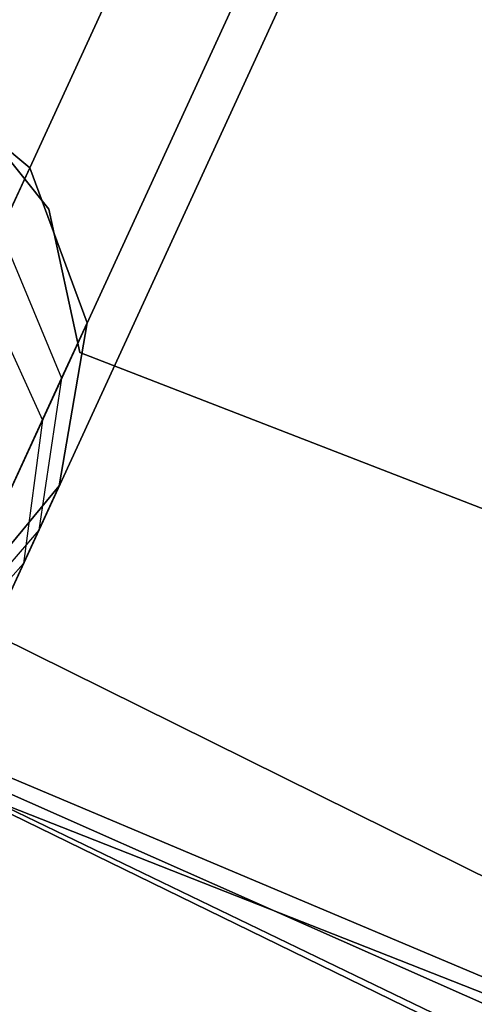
# Model space of a CAD drawing. Extents: x -129 to 129, y -127 to 130.
# Tile 114 of 188: x -24.65 to -23.23, y -56.1 to -53.02. Entities that reach past the tile are written whole.
import ezdxf

# ---------------------------------------------------------------- set-up
doc = ezdxf.new("R2010")
doc.units = 0
doc.header["$LTSCALE"] = 25.4
doc.layers.get('0').update_dxf_attribs({"linetype": 'CONTINUOUS'})

# ---------------------------------------------------------------- blocks, each defined once
blk = doc.blocks.new('NOME_B_PM2_STL')
at = {"color": 0}
for p, q in [((106.4304, -52.8364, 523.7119), (85.5324, -98.2596, 523.7119)), ((106.4304, -52.8364, 523.7119), (85.5324, -98.2596, 523.7119)), ((106.4304, -52.8364, 525.4439), (85.5324, -98.2596, 525.4439)), ((106.4304, -52.8364, 525.4439), (85.5324, -98.2596, 525.4439)), ((85.5324, -98.2596, 345.4439), (106.4304, -52.8364, 345.4439)), ((85.5324, -98.2596, 345.4439), (106.4304, -52.8364, 345.4439)), ((85.5324, -98.2596, 343.7118), (106.4304, -52.8364, 343.7118)), ((85.5324, -98.2596, 343.7118), (106.4304, -52.8364, 343.7118)), ((98.761, -52.8635, 18.9499), (107.1989, -57.0414, 18.9499)), ((107.1989, -57.0414, 17.9499), (98.761, -52.8635, 17.9499)), ((98.761, -52.8635, 18.9499), (107.1989, -57.0414, 18.9499)), ((107.1989, -57.0414, 17.9499), (98.761, -52.8635, 17.9499)), ((106.763, -52.9894, 524.0779), (85.8649, -98.4126, 524.0779)), ((106.763, -52.9894, 524.0779), (85.8649, -98.4126, 524.0779)), ((106.763, -52.9894, 525.0779), (85.8649, -98.4126, 525.0779)), ((106.763, -52.9894, 525.0779), (85.8649, -98.4126, 525.0779)), ((85.8649, -98.4126, 345.0779), (106.763, -52.9894, 345.0779)), ((85.8649, -98.4126, 345.0779), (106.763, -52.9894, 345.0779)), ((85.8649, -98.4126, 344.0779), (106.763, -52.9894, 344.0779)), ((85.8649, -98.4126, 344.0779), (106.763, -52.9894, 344.0779)), ((106.8847, -53.0454, 524.5779), (85.9866, -98.4686, 524.5779)), ((106.8847, -53.0454, 524.5779), (85.9866, -98.4686, 524.5779)), ((85.9866, -98.4686, 344.5779), (106.8847, -53.0454, 344.5779)), ((85.9866, -98.4686, 344.5779), (106.8847, -53.0454, 344.5779)), ((107.3574, -57.6431, 540.5779), (98.8257, -53.4824, 540.5779)), ((98.8257, -53.4824, 525.5779), (107.3574, -57.6431, 525.5779)), ((98.8257, -53.4824, 525.5779), (107.3574, -57.6431, 525.5779)), ((107.3574, -57.6431, 540.5779), (98.8257, -53.4824, 540.5779)), ((107.6468, -57.7569, 26.5779), (99.0944, -53.639, 26.5779)), ((99.0944, -53.639, 17.0779), (107.6468, -57.7569, 17.0779)), ((99.0944, -53.639, 17.0779), (107.6468, -57.7569, 17.0779)), ((107.6468, -57.7569, 26.5779), (99.0944, -53.639, 26.5779)), ((105.5651, -54.7171, 699.0779), (105.1669, -54.3864, 699.0779)), ((105.1669, -54.3864, 534.0779), (105.5651, -54.7171, 534.0779)), ((105.5651, -54.7171, 693.5779), (105.1669, -54.3864, 693.5779)), ((105.5651, -54.7171, 699.0779), (105.1669, -54.3864, 699.0779)), ((105.5651, -54.7171, 693.5779), (105.1669, -54.3864, 693.5779)), ((105.5651, -54.7171, 539.5779), (105.1669, -54.3864, 539.5779)), ((105.1669, -54.3864, 534.0779), (105.5651, -54.7171, 534.0779)), ((105.5651, -54.7171, 539.5779), (105.1669, -54.3864, 539.5779)), ((105.5651, -54.7171, 335.0779), (105.1669, -54.3864, 335.0779)), ((105.1669, -54.3864, 21.0779), (105.5651, -54.7171, 21.0779)), ((105.5651, -54.7171, 329.5779), (105.1669, -54.3864, 329.5779)), ((105.5651, -54.7171, 335.0779), (105.1669, -54.3864, 335.0779)), ((105.5651, -54.7171, 329.5779), (105.1669, -54.3864, 329.5779)), ((105.5651, -54.7171, 25.5779), (105.1669, -54.3864, 25.5779)), ((105.1669, -54.3864, 21.0779), (105.5651, -54.7171, 21.0779)), ((105.5651, -54.7171, 25.5779), (105.1669, -54.3864, 25.5779)), ((105.6248, -54.8467, 23.0779), (105.3377, -54.4888, 23.0779)), ((105.3377, -54.4888, 21.0779), (105.6248, -54.8467, 21.0779)), ((105.3377, -54.4888, 21.0779), (105.6248, -54.8467, 21.0779)), ((105.6248, -54.8467, 23.0779), (105.3377, -54.4888, 23.0779)), ((105.6248, -54.8467, 699.0779), (105.3377, -54.4888, 699.0779)), ((105.3377, -54.4888, 697.0779), (105.6248, -54.8467, 697.0779)), ((105.3377, -54.4888, 697.0779), (105.6248, -54.8467, 697.0779)), ((105.6248, -54.8467, 699.0779), (105.3377, -54.4888, 699.0779)), ((105.6248, -54.8467, 335.0779), (105.3377, -54.4888, 335.0779)), ((105.3377, -54.4888, 333.0779), (105.6248, -54.8467, 333.0779)), ((105.3377, -54.4888, 333.0779), (105.6248, -54.8467, 333.0779)), ((105.6248, -54.8467, 335.0779), (105.3377, -54.4888, 335.0779)), ((105.6248, -54.8467, 536.0779), (105.3377, -54.4888, 536.0779)), ((105.3377, -54.4888, 534.0779), (105.6248, -54.8467, 534.0779)), ((105.3377, -54.4888, 534.0779), (105.6248, -54.8467, 534.0779)), ((105.6248, -54.8467, 536.0779), (105.3377, -54.4888, 536.0779)), ((109.4781, -58.4386, 702.0779), (100.8002, -54.5923, 702.0779)), ((100.8002, -54.5923, 692.5779), (109.4781, -58.4386, 692.5779)), ((100.8002, -54.5923, 692.5779), (109.4781, -58.4386, 692.5779)), ((109.4781, -58.4386, 702.0779), (100.8002, -54.5923, 702.0779)), ((105.4047, -55.066, 27.0109), (105.5651, -54.7171, 25.5779)), ((105.4047, -55.066, 27.0109), (105.5651, -54.7171, 25.5779)), ((105.5651, -54.7171, 693.5779), (105.474, -54.9153, 692.4811)), ((105.5651, -54.7171, 693.5779), (105.474, -54.9153, 692.4811)), ((105.474, -54.9153, 540.6746), (105.5651, -54.7171, 539.5779)), ((105.474, -54.9153, 540.6746), (105.5651, -54.7171, 539.5779)), ((105.5651, -54.7171, 329.5779), (105.474, -54.9153, 328.4811)), ((105.5651, -54.7171, 329.5779), (105.474, -54.9153, 328.4811)), ((105.7447, -55.2026, 699.0779), (105.5651, -54.7171, 699.0779)), ((105.5651, -54.7171, 534.0779), (105.7447, -55.2026, 534.0779)), ((105.5651, -54.7171, 699.0779), (105.5651, -54.7171, 693.5779)), ((105.7447, -55.2026, 699.0779), (105.5651, -54.7171, 699.0779)), ((105.7447, -55.2026, 693.5779), (105.5651, -54.7171, 693.5779)), ((105.5651, -54.7171, 699.0779), (105.5651, -54.7171, 693.5779)), ((105.7447, -55.2026, 693.5779), (105.5651, -54.7171, 693.5779)), ((105.7447, -55.2026, 539.5779), (105.5651, -54.7171, 539.5779)), ((105.5651, -54.7171, 539.5779), (105.5651, -54.7171, 534.0779)), ((105.7447, -55.2026, 539.5779), (105.5651, -54.7171, 539.5779)), ((105.5651, -54.7171, 534.0779), (105.7447, -55.2026, 534.0779)), ((105.5651, -54.7171, 539.5779), (105.5651, -54.7171, 534.0779)), ((105.7447, -55.2026, 335.0779), (105.5651, -54.7171, 335.0779)), ((105.5651, -54.7171, 21.0779), (105.7447, -55.2026, 21.0779)), ((105.5651, -54.7171, 335.0779), (105.5651, -54.7171, 329.5779)), ((105.7447, -55.2026, 335.0779), (105.5651, -54.7171, 335.0779)), ((105.7447, -55.2026, 329.5779), (105.5651, -54.7171, 329.5779)), ((105.5651, -54.7171, 335.0779), (105.5651, -54.7171, 329.5779)), ((105.7447, -55.2026, 329.5779), (105.5651, -54.7171, 329.5779)), ((105.7447, -55.2026, 25.5779), (105.5651, -54.7171, 25.5779)), ((105.5651, -54.7171, 25.5779), (105.5651, -54.7171, 21.0779)), ((105.7447, -55.2026, 25.5779), (105.5651, -54.7171, 25.5779)), ((105.5651, -54.7171, 21.0779), (105.7447, -55.2026, 21.0779)), ((105.5651, -54.7171, 25.5779), (105.5651, -54.7171, 21.0779)), ((105.7219, -55.2951, 23.0779), (105.6248, -54.8467, 23.0779)), ((105.6248, -54.8467, 23.0779), (105.6248, -54.8467, 21.0779)), ((105.6248, -54.8467, 21.0779), (105.7219, -55.2951, 21.0779)), ((105.6248, -54.8467, 23.0779), (105.6248, -54.8467, 21.0779)), ((105.6248, -54.8467, 21.0779), (105.7219, -55.2951, 21.0779)), ((105.7219, -55.2951, 23.0779), (105.6248, -54.8467, 23.0779)), ((105.7219, -55.2951, 699.0779), (105.6248, -54.8467, 699.0779)), ((105.6248, -54.8467, 699.0779), (105.6248, -54.8467, 697.0779)), ((105.6248, -54.8467, 697.0779), (105.7219, -55.2951, 697.0779)), ((105.6248, -54.8467, 699.0779), (105.6248, -54.8467, 697.0779)), ((105.6248, -54.8467, 697.0779), (105.7219, -55.2951, 697.0779)), ((105.7219, -55.2951, 699.0779), (105.6248, -54.8467, 699.0779)), ((105.7219, -55.2951, 335.0779), (105.6248, -54.8467, 335.0779)), ((105.6248, -54.8467, 335.0779), (105.6248, -54.8467, 333.0779)), ((105.6248, -54.8467, 333.0779), (105.7219, -55.2951, 333.0779)), ((105.6248, -54.8467, 335.0779), (105.6248, -54.8467, 333.0779)), ((105.6248, -54.8467, 333.0779), (105.7219, -55.2951, 333.0779)), ((105.7219, -55.2951, 335.0779), (105.6248, -54.8467, 335.0779)), ((105.7219, -55.2951, 536.0779), (105.6248, -54.8467, 536.0779)), ((105.6248, -54.8467, 536.0779), (105.6248, -54.8467, 534.0779)), ((105.6248, -54.8467, 534.0779), (105.7219, -55.2951, 534.0779)), ((105.6248, -54.8467, 536.0779), (105.6248, -54.8467, 534.0779)), ((105.6248, -54.8467, 534.0779), (105.7219, -55.2951, 534.0779)), ((105.7219, -55.2951, 536.0779), (105.6248, -54.8467, 536.0779)), ((105.474, -54.9153, 692.4811), (105.6651, -55.3755, 692.6212)), ((105.474, -54.9153, 692.4811), (105.6651, -55.3755, 692.6212)), ((105.474, -54.9153, 540.6746), (105.6651, -55.3755, 540.5345)), ((105.474, -54.9153, 540.6746), (105.6651, -55.3755, 540.5345)), ((105.474, -54.9153, 328.4811), (105.6651, -55.3755, 328.6212)), ((105.474, -54.9153, 328.4811), (105.6651, -55.3755, 328.6212)), ((105.4047, -55.066, 27.0109), (105.6047, -55.5069, 26.8279)), ((105.4047, -55.066, 27.0109), (105.6047, -55.5069, 26.8279)), ((101.8482, -55.0874, 19.0779), (110.5893, -58.7679, 19.0779)), ((110.5893, -58.7679, 20.0779), (101.8482, -55.0874, 20.0779)), ((101.8482, -55.0874, 19.0779), (110.5893, -58.7679, 19.0779)), ((110.5893, -58.7679, 20.0779), (101.8482, -55.0874, 20.0779)), ((105.6047, -55.5069, 26.8279), (105.7447, -55.2026, 25.5779)), ((105.6047, -55.5069, 26.8279), (105.7447, -55.2026, 25.5779)), ((105.6574, -55.7129, 699.0779), (105.7447, -55.2026, 699.0779)), ((105.7447, -55.2026, 534.0779), (105.6574, -55.7129, 534.0779)), ((105.6574, -55.7129, 699.0779), (105.7447, -55.2026, 699.0779)), ((105.6574, -55.7129, 693.5779), (105.7447, -55.2026, 693.5779)), ((105.6574, -55.7129, 693.5779), (105.7447, -55.2026, 693.5779)), ((105.6574, -55.7129, 539.5779), (105.7447, -55.2026, 539.5779)), ((105.6574, -55.7129, 539.5779), (105.7447, -55.2026, 539.5779)), ((105.7447, -55.2026, 534.0779), (105.6574, -55.7129, 534.0779)), ((105.6574, -55.7129, 335.0779), (105.7447, -55.2026, 335.0779)), ((105.7447, -55.2026, 21.0779), (105.6574, -55.7129, 21.0779)), ((105.6574, -55.7129, 335.0779), (105.7447, -55.2026, 335.0779)), ((105.6574, -55.7129, 329.5779), (105.7447, -55.2026, 329.5779)), ((105.6574, -55.7129, 329.5779), (105.7447, -55.2026, 329.5779)), ((105.6574, -55.7129, 25.5779), (105.7447, -55.2026, 25.5779)), ((105.6574, -55.7129, 25.5779), (105.7447, -55.2026, 25.5779)), ((105.7447, -55.2026, 21.0779), (105.6574, -55.7129, 21.0779)), ((105.7447, -55.2026, 693.5779), (105.6651, -55.3755, 692.6212)), ((105.7447, -55.2026, 693.5779), (105.6651, -55.3755, 692.6212)), ((105.6651, -55.3755, 540.5345), (105.7447, -55.2026, 539.5779)), ((105.6651, -55.3755, 540.5345), (105.7447, -55.2026, 539.5779)), ((105.7447, -55.2026, 329.5779), (105.6651, -55.3755, 328.6212)), ((105.7447, -55.2026, 329.5779), (105.6651, -55.3755, 328.6212)), ((105.7447, -55.2026, 699.0779), (105.7447, -55.2026, 693.5779)), ((105.7447, -55.2026, 699.0779), (105.7447, -55.2026, 693.5779)), ((105.7447, -55.2026, 539.5779), (105.7447, -55.2026, 534.0779)), ((105.7447, -55.2026, 539.5779), (105.7447, -55.2026, 534.0779)), ((105.7447, -55.2026, 335.0779), (105.7447, -55.2026, 329.5779)), ((105.7447, -55.2026, 335.0779), (105.7447, -55.2026, 329.5779)), ((105.7447, -55.2026, 25.5779), (105.7447, -55.2026, 21.0779)), ((105.7447, -55.2026, 25.5779), (105.7447, -55.2026, 21.0779)), ((110.9566, -57.3262, 23.0779), (105.7219, -55.2951, 23.0779)), ((105.7219, -55.2951, 23.0779), (105.7219, -55.2951, 21.0779)), ((105.7219, -55.2951, 21.0779), (110.9566, -57.3262, 21.0779)), ((105.7219, -55.2951, 23.0779), (105.7219, -55.2951, 21.0779)), ((105.7219, -55.2951, 21.0779), (110.9566, -57.3262, 21.0779)), ((110.9566, -57.3262, 23.0779), (105.7219, -55.2951, 23.0779)), ((110.9566, -57.3262, 699.0779), (105.7219, -55.2951, 699.0779)), ((105.7219, -55.2951, 699.0779), (105.7219, -55.2951, 697.0779)), ((105.7219, -55.2951, 697.0779), (110.9566, -57.3262, 697.0779)), ((105.7219, -55.2951, 699.0779), (105.7219, -55.2951, 697.0779)), ((105.7219, -55.2951, 697.0779), (110.9566, -57.3262, 697.0779)), ((110.9566, -57.3262, 699.0779), (105.7219, -55.2951, 699.0779)), ((110.9566, -57.3262, 335.0779), (105.7219, -55.2951, 335.0779)), ((105.7219, -55.2951, 335.0779), (105.7219, -55.2951, 333.0779)), ((105.7219, -55.2951, 333.0779), (110.9566, -57.3262, 333.0779)), ((105.7219, -55.2951, 335.0779), (105.7219, -55.2951, 333.0779)), ((105.7219, -55.2951, 333.0779), (110.9566, -57.3262, 333.0779)), ((110.9566, -57.3262, 335.0779), (105.7219, -55.2951, 335.0779)), ((110.9566, -57.3262, 536.0779), (105.7219, -55.2951, 536.0779)), ((105.7219, -55.2951, 536.0779), (105.7219, -55.2951, 534.0779)), ((105.7219, -55.2951, 534.0779), (110.9566, -57.3262, 534.0779)), ((105.7219, -55.2951, 536.0779), (105.7219, -55.2951, 534.0779)), ((105.7219, -55.2951, 534.0779), (110.9566, -57.3262, 534.0779)), ((110.9566, -57.3262, 536.0779), (105.7219, -55.2951, 536.0779)), ((105.6651, -55.3755, 692.6212), (105.4386, -55.8678, 691.8101)), ((105.6651, -55.3755, 692.6212), (105.4386, -55.8678, 691.8101)), ((105.4386, -55.8678, 541.3456), (105.6651, -55.3755, 540.5345)), ((105.4386, -55.8678, 541.3456), (105.6651, -55.3755, 540.5345)), ((105.6651, -55.3755, 328.6212), (105.4386, -55.8678, 327.8101)), ((105.6651, -55.3755, 328.6212), (105.4386, -55.8678, 327.8101)), ((105.6651, -55.3755, 692.6212), (105.5938, -55.8512, 692.8125)), ((105.6651, -55.3755, 692.6212), (105.5938, -55.8512, 692.8125)), ((105.6651, -55.3755, 540.5345), (105.5938, -55.8512, 540.3432)), ((105.6651, -55.3755, 540.5345), (105.5938, -55.8512, 540.3432)), ((105.6651, -55.3755, 328.6212), (105.5938, -55.8512, 328.8125)), ((105.6651, -55.3755, 328.6212), (105.5938, -55.8512, 328.8125)), ((105.2222, -56.3382, 27.7429), (105.6047, -55.5069, 26.8279)), ((105.2222, -56.3382, 27.7429), (105.6047, -55.5069, 26.8279)), ((105.6047, -55.5069, 26.8279), (105.5454, -55.9563, 26.5779)), ((105.6047, -55.5069, 26.8279), (105.5454, -55.9563, 26.5779)), ((105.3267, -56.1111, 699.0779), (105.6574, -55.7129, 699.0779)), ((105.6574, -55.7129, 534.0779), (105.3267, -56.1111, 534.0779)), ((105.3267, -56.1111, 699.0779), (105.6574, -55.7129, 699.0779)), ((105.3267, -56.1111, 693.5779), (105.6574, -55.7129, 693.5779)), ((105.3267, -56.1111, 693.5779), (105.6574, -55.7129, 693.5779)), ((105.3267, -56.1111, 539.5779), (105.6574, -55.7129, 539.5779)), ((105.3267, -56.1111, 539.5779), (105.6574, -55.7129, 539.5779)), ((105.6574, -55.7129, 534.0779), (105.3267, -56.1111, 534.0779)), ((105.3267, -56.1111, 335.0779), (105.6574, -55.7129, 335.0779)), ((105.6574, -55.7129, 21.0779), (105.3267, -56.1111, 21.0779)), ((105.3267, -56.1111, 335.0779), (105.6574, -55.7129, 335.0779)), ((105.3267, -56.1111, 329.5779), (105.6574, -55.7129, 329.5779)), ((105.3267, -56.1111, 329.5779), (105.6574, -55.7129, 329.5779)), ((105.3267, -56.1111, 25.5779), (105.6574, -55.7129, 25.5779)), ((105.3267, -56.1111, 25.5779), (105.6574, -55.7129, 25.5779)), ((105.6574, -55.7129, 21.0779), (105.3267, -56.1111, 21.0779)), ((105.5454, -55.9563, 26.5779), (105.6574, -55.7129, 25.5779)), ((105.5454, -55.9563, 26.5779), (105.6574, -55.7129, 25.5779)), ((105.6574, -55.7129, 693.5779), (105.5938, -55.8512, 692.8125)), ((105.6574, -55.7129, 693.5779), (105.5938, -55.8512, 692.8125)), ((105.5938, -55.8512, 540.3432), (105.6574, -55.7129, 539.5779)), ((105.5938, -55.8512, 540.3432), (105.6574, -55.7129, 539.5779)), ((105.6574, -55.7129, 329.5779), (105.5938, -55.8512, 328.8125)), ((105.6574, -55.7129, 329.5779), (105.5938, -55.8512, 328.8125)), ((105.6574, -55.7129, 699.0779), (105.6574, -55.7129, 693.5779)), ((105.6574, -55.7129, 699.0779), (105.6574, -55.7129, 693.5779)), ((105.6574, -55.7129, 539.5779), (105.6574, -55.7129, 534.0779)), ((105.6574, -55.7129, 539.5779), (105.6574, -55.7129, 534.0779)), ((105.6574, -55.7129, 335.0779), (105.6574, -55.7129, 329.5779)), ((105.6574, -55.7129, 335.0779), (105.6574, -55.7129, 329.5779)), ((105.6574, -55.7129, 25.5779), (105.6574, -55.7129, 21.0779)), ((105.6574, -55.7129, 25.5779), (105.6574, -55.7129, 21.0779)), ((111.966, -59.2616, 343.5779), (103.1333, -55.7854, 343.5779)), ((103.1333, -55.7854, 328.5779), (111.966, -59.2616, 328.5779)), ((103.1333, -55.7854, 328.5779), (111.966, -59.2616, 328.5779)), ((111.966, -59.2616, 343.5779), (103.1333, -55.7854, 343.5779)), ((105.5938, -55.8512, 692.8125), (105.279, -56.2148, 693.0038)), ((105.5938, -55.8512, 692.8125), (105.279, -56.2148, 693.0038)), ((105.5938, -55.8512, 540.3432), (105.279, -56.2148, 540.1519)), ((105.5938, -55.8512, 540.3432), (105.279, -56.2148, 540.1519)), ((105.5938, -55.8512, 328.8125), (105.279, -56.2148, 329.0038)), ((105.5938, -55.8512, 328.8125), (105.279, -56.2148, 329.0038)), ((105.5938, -55.8512, 692.8125), (105.4126, -56.245, 692.1636)), ((105.5938, -55.8512, 692.8125), (105.4126, -56.245, 692.1636)), ((105.4126, -56.245, 540.9921), (105.5938, -55.8512, 540.3432)), ((105.4126, -56.245, 540.9921), (105.5938, -55.8512, 540.3432)), ((105.5938, -55.8512, 328.8125), (105.4126, -56.245, 328.1636)), ((105.5938, -55.8512, 328.8125), (105.4126, -56.245, 328.1636)), ((105.2395, -56.6213, 27.3099), (105.5454, -55.9563, 26.5779)), ((105.2395, -56.6213, 27.3099), (105.5454, -55.9563, 26.5779)), ((105.5454, -55.9563, 26.5779), (105.2427, -56.2937, 26.3279)), ((105.5454, -55.9563, 26.5779), (105.2427, -56.2937, 26.3279))]:
    blk.add_line(p, q, dxfattribs=at)

msp = doc.modelspace()

# ---------------------------------------------------------------- block references
at = {"color": 253}
msp.add_blockref('NOME_B_PM2_STL', (-130.1886, 1.2338, -1724.8619), dxfattribs=at)

doc.saveas('drawing.dxf')
